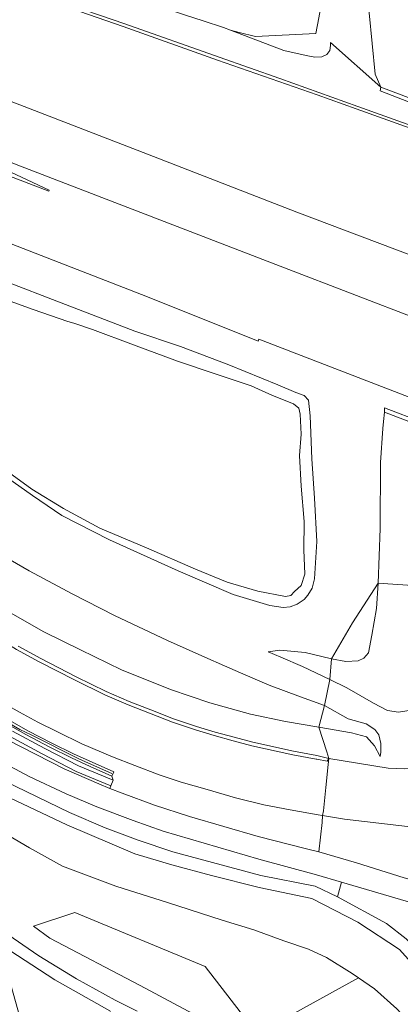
# Model space of a CAD drawing. Header units: metres. Extents: x 92650 to 117222, y 425801 to 461092.
# Tile 12 of 146: x 114763 to 114826, y 426106 to 426268. Entities that reach past the tile are written whole.
import ezdxf

# ---------------------------------------------------------------- set-up
doc = ezdxf.new("R2010")
doc.units = ezdxf.units.M
for name, color, linetype, lineweight in [('B-WE-GR-BEPLANTING_CULTUUR_BOSPLANTSOEN-GV', 253, 'CONTINUOUS', 15), ('B-WE-GR-GRAS-GV', 253, 'CONTINUOUS', 15), ('B-WE-GR-GROENVOORZIENING-GV', 253, 'CONTINUOUS', 15), ('B-WE-GR-HAAG-GV', 253, 'CONTINUOUS', 15), ('B-WE-GW-TALUD_KRUIN-G', 253, 'CONTINUOUS', 15), ('B-WE-IE-TERREINAFSCHEIDING_KUNSTMATIG_MUUR-GV', 253, 'CONTINUOUS', 15), ('B-WE-KW-KUNSTWERK-GV', 253, 'CONTINUOUS', 15), ('B-WE-KW-KUNSTWERK_GELUIDSWERING_SCHERM-G', 253, 'CONTINUOUS', 15), ('B-WE-KW-KUNSTWERK_LANDHOOFD-GV', 253, 'CONTINUOUS', 15), ('B-WE-OG-TERREIN_BEGROEID-GV', 253, 'CONTINUOUS', 15), ('B-WE-OG-TERREIN_OEVER-GV', 253, 'CONTINUOUS', 15), ('B-WE-OG-WATER-GV', 253, 'CONTINUOUS', 15), ('B-WE-VH-GESLOTENVERHARDING-GV', 253, 'CONTINUOUS', 15), ('B-WE-VH-GESLOTENVERHARDING_ASFALT-GV', 253, 'CONTINUOUS', 15)]:
    doc.layers.add(name, color=color, linetype=linetype, lineweight=lineweight)

msp = doc.modelspace()

# ---------------------------------------------------------------- linework, layer by layer
at = {"layer": 'B-WE-GR-BEPLANTING_CULTUUR_BOSPLANTSOEN-GV', "transparency": 33554687, "flags": 128}
msp.add_lwpolyline([(114793.882, 426112.434), (114772.425, 426121.313), (114765.633, 426119.072), (114768.303, 426117.098), (114783.173, 426109.279), (114791.907, 426104.629), (114796.679, 426101.023), (114798.21, 426098.486), (114802.607, 426098.249), (114802.189, 426101.178), (114802.47, 426101.333)], close=True, dxfattribs=at)
at = {"layer": 'B-WE-GR-GRAS-GV', "transparency": 33554687, "flags": 128}
for points in [[(114836.449, 426198.792), (114832.148, 426200.445), (114823.447, 426203.789), (114823.266, 426202.263), (114823.134, 426201.088), (114822.796, 426195.494), (114822.729, 426184.584), (114822.381, 426175.593), (114834.515, 426174.775), (114834.75, 426176.075)], [(114761.082, 426171.158), (114767.304, 426167.599), (114773.334, 426164.585), (114780.113, 426161.289), (114788.197, 426158.095), (114794.686, 426155.871), (114801.342, 426154.03), (114807.139, 426152.805), (114812.621, 426151.857), (114813.538, 426155.428), (114809.578, 426156.876), (114804.435, 426158.758), (114799.691, 426160.835), (114797.086, 426161.965), (114793.819, 426163.383), (114787.7, 426166.171), (114778.977, 426170.258), (114771.982, 426173.836), (114764.927, 426177.619), (114758.951, 426181.06)], [(114817.07, 426162.7), (114814.678, 426163.135), (114814.443, 426159.707), (114817.23, 426158.341), (114821.634, 426155.81), (114823.945, 426154.635), (114825.733, 426154.31), (114827.422, 426154.588), (114828.74, 426155.467), (114829.593, 426156.795), (114830.902, 426160.485), (114832.245, 426164.794), (114833.671, 426170.922), (114834.515, 426174.775)], [(114817.07, 426162.7), (114819.107, 426162.811), (114820.039, 426163.214), (114820.826, 426164.111), (114821.368, 426167.017), (114822.117, 426171.421), (114822.381, 426175.593), (114818.178, 426169.082), (114814.678, 426163.135)], [(114814.678, 426163.135), (114810.355, 426164.188), (114806.175, 426164.56), (114804.278, 426164.274), (114806.354, 426163.411), (114809.955, 426161.858), (114814.443, 426159.707)], [(114812.621, 426151.857), (114817.992, 426150.949), (114820.469, 426150.265), (114821.771, 426148.766), (114822.72, 426147.045), (114822.848, 426147.751), (114822.856, 426149.154), (114822.502, 426150.571), (114821.826, 426151.501), (114820.406, 426152.423), (114817.455, 426153.219), (114813.538, 426155.428)]]:
    msp.add_lwpolyline(points, dxfattribs=at)
at = {"layer": 'B-WE-GR-GROENVOORZIENING-GV', "transparency": 33554687, "flags": 128}
for points in [[(114835.021, 426251.988), (114822.719, 426256.733), (114822.853, 426257.34), (114814.565, 426264.711), (114814.541, 426264.208), (114814.439, 426263.377), (114813.911, 426262.745), (114813.136, 426262.352), (114811.965, 426262.322), (114810.528, 426262.559), (114806.85, 426263.423), (114798.095, 426266.772), (114796.933, 426267.217), (114793.573, 426268.295), (114790.649, 426269.233), (114782.742, 426271.934), (114770.367, 426276.223), (114760.067, 426279.917), (114747.171, 426284.811), (114742.135, 426286.661)], [(114741.21, 426281.656), (114744.255, 426280.538), (114763.143, 426273.874), (114765.723, 426272.979), (114780.655, 426267.801), (114796.208, 426262.302), (114806.171, 426258.766), (114819.048, 426254.167), (114830.828, 426249.937)], [(114973.78, 426173.267), (114959.909, 426178.679), (114941.359, 426185.718), (114917.123, 426195.126), (114890.798, 426205.326), (114867.045, 426214.454), (114866.932, 426214.497), (114830.491, 426228.601), (114809.017, 426236.779), (114784.414, 426246.302), (114760.966, 426255.373), (114744.949, 426261.66), (114738.004, 426264.306), (114736.56, 426256.491), (114746.978, 426251.791), (114750.814, 426249.883), (114752.684, 426248.626), (114763.503, 426244.338), (114806.986, 426227.573), (114851.569, 426210.412), (114896.716, 426192.959), (114941.014, 426175.853), (114948.326, 426173.054)], [(114913.249, 426173.215), (114889.319, 426182.456), (114844.566, 426199.678), (114802.725, 426215.839), (114802.615, 426215.511), (114784.399, 426222.801), (114740.439, 426239.905), (114733.956, 426242.403)], [(114761.491, 426225.187), (114769.471, 426222.085), (114782.289, 426217.156), (114789.809, 426214.599), (114797.782, 426211.596), (114805.869, 426208.28), (114808.819, 426207.015), (114810.185, 426206.524), (114810.924, 426205.783), (114811.181, 426203.188), (114811.473, 426196.12), (114811.887, 426189.588), (114812.292, 426182.475), (114811.899, 426176.309), (114811.519, 426174.752), (114810.803, 426173.62), (114810.211, 426172.902), (114809.054, 426172.142), (114807.904, 426171.696), (114806.749, 426171.614), (114804.57, 426171.914), (114798.515, 426173.719), (114789.467, 426177.622), (114778.145, 426182.764), (114770.3, 426186.739), (114765.464, 426190.046), (114760.385, 426193.615)], [(114814.443, 426159.707), (114809.955, 426161.858), (114806.354, 426163.411), (114804.278, 426164.274), (114806.175, 426164.56), (114810.355, 426164.188), (114814.678, 426163.135), (114818.178, 426169.082), (114822.381, 426175.593), (114822.729, 426184.584), (114822.796, 426195.494), (114823.134, 426201.088), (114823.266, 426202.263), (114823.447, 426203.789), (114823.438, 426204.511), (114836.051, 426199.663)], [(114722.912, 426182.635), (114728.999, 426176.92), (114733.633, 426172.776), (114738.779, 426168.37), (114742.713, 426165.445), (114747.196, 426162.203), (114751.79, 426159.037), (114756.517, 426156.066), (114760.564, 426153.63), (114764.699, 426151.276), (114768.642, 426149.2), (114772.209, 426147.459), (114775.283, 426146.075), (114778.828, 426144.483), (114778.525, 426143.809), (114778.741, 426143.101)], [(114758.951, 426181.06), (114764.927, 426177.619), (114771.982, 426173.836), (114778.977, 426170.258), (114787.7, 426166.171), (114793.819, 426163.383), (114797.086, 426161.965), (114799.691, 426160.835), (114804.435, 426158.758), (114809.578, 426156.876), (114813.538, 426155.428)], [(114813.938, 426147.769), (114812.621, 426151.857), (114807.139, 426152.805), (114801.342, 426154.03), (114794.686, 426155.871), (114788.197, 426158.095), (114780.113, 426161.289), (114773.334, 426164.585), (114767.304, 426167.599), (114761.082, 426171.158)], [(114763.068, 426165.189), (114766.819, 426163.174), (114772.621, 426160.183), (114777.613, 426157.742), (114781.395, 426156.119), (114784.923, 426154.701), (114788.682, 426153.261), (114792.449, 426151.999), (114795.541, 426151.058), (114798.652, 426150.194), (114801.729, 426149.362), (114808.468, 426147.893), (114812.284, 426147.167), (114814.286, 426146.674)], [(114827.422, 426154.588), (114825.733, 426154.31), (114823.945, 426154.635), (114821.634, 426155.81), (114817.23, 426158.341), (114814.443, 426159.707), (114813.538, 426155.428), (114817.455, 426153.219), (114820.406, 426152.423), (114821.826, 426151.501), (114822.502, 426150.571), (114822.856, 426149.154), (114822.848, 426147.751), (114822.72, 426147.045), (114821.771, 426148.766), (114820.469, 426150.265), (114817.992, 426150.949), (114812.621, 426151.857)], [(114778.37, 426142.173), (114778.213, 426141.778), (114780.229, 426140.976), (114785.528, 426139.017), (114791.3, 426137.118), (114802.599, 426133.849), (114810.588, 426131.807), (114812.635, 426131.291), (114813.172, 426136.131), (114813.243, 426137.29), (114812.53, 426137.402), (114807.881, 426138.231), (114803.538, 426139.08), (114798.866, 426140.21), (114794.236, 426141.572), (114789.918, 426142.777), (114786.324, 426144.01), (114782.321, 426145.518), (114778.643, 426146.946), (114773.563, 426149.13), (114769.583, 426151.093), (114766.35, 426152.66), (114763.338, 426154.347)], [(114761.651, 426150.352), (114767.04, 426147.455), (114772.624, 426144.568), (114778.37, 426142.173), (114778.741, 426143.101), (114773.046, 426145.476), (114767.506, 426148.339), (114762.151, 426151.218)], [(114813.938, 426147.769), (114814.286, 426146.674), (114824.046, 426145.105), (114826.795, 426144.982)], [(114812.635, 426131.291), (114818.84, 426129.477), (114826.651, 426127.049), (114831.097, 426125.827), (114831.441, 426134.978), (114816.84, 426136.686), (114813.243, 426137.29)]]:
    msp.add_lwpolyline(points, dxfattribs=at)
at = {"layer": 'B-WE-GR-HAAG-GV', "transparency": 33554687, "flags": 128}
msp.add_lwpolyline([(114761.651, 426150.352), (114767.04, 426147.455), (114772.624, 426144.568), (114778.37, 426142.173), (114778.741, 426143.101), (114773.046, 426145.476), (114767.506, 426148.339), (114762.151, 426151.218)], dxfattribs=at)
at = {"layer": 'B-WE-GW-TALUD_KRUIN-G', "transparency": 33554687, "flags": 128}
for points in [[(114726.001, 426199.351), (114727.496, 426198.019), (114732.037, 426195.494), (114734.073, 426193.207), (114736.845, 426190.3), (114744.218, 426183.861), (114749.457, 426179.438), (114755.288, 426174.93), (114761.082, 426171.158), (114767.304, 426167.599), (114773.334, 426164.585), (114780.113, 426161.289), (114788.197, 426158.095), (114794.686, 426155.871), (114801.342, 426154.03), (114807.139, 426152.805), (114812.621, 426151.857)], [(114814.443, 426159.707), (114817.23, 426158.341), (114821.634, 426155.81), (114823.945, 426154.635), (114825.733, 426154.31), (114827.422, 426154.588), (114828.74, 426155.467), (114829.593, 426156.795), (114830.902, 426160.485), (114832.245, 426164.794), (114833.671, 426170.922), (114834.515, 426174.775)], [(114804.278, 426164.274), (114806.354, 426163.411), (114809.955, 426161.858), (114814.443, 426159.707)], [(114812.621, 426151.857), (114817.992, 426150.949), (114820.469, 426150.265), (114821.771, 426148.766), (114822.72, 426147.045)]]:
    msp.add_lwpolyline(points, dxfattribs=at)
at = {"layer": 'B-WE-IE-TERREINAFSCHEIDING_KUNSTMATIG_MUUR-GV', "transparency": 33554687, "flags": 128}
msp.add_lwpolyline([(114760.19, 426152.992), (114764.344, 426150.628), (114768.308, 426148.54), (114771.895, 426146.79), (114774.979, 426145.4), (114778.525, 426143.809), (114778.828, 426144.483), (114775.283, 426146.075), (114772.209, 426147.459), (114768.642, 426149.2), (114764.699, 426151.276), (114760.564, 426153.63)], dxfattribs=at)
at = {"layer": 'B-WE-KW-KUNSTWERK-GV', "transparency": 33554687, "flags": 128}
msp.add_lwpolyline([(114832.251, 426253.762), (114822.853, 426257.34), (114822.719, 426256.733), (114835.021, 426251.988)], dxfattribs=at)
at = {"layer": 'B-WE-KW-KUNSTWERK_GELUIDSWERING_SCHERM-G', "transparency": 33554687, "flags": 128}
msp.add_lwpolyline([(114722.803, 426182.044), (114724.958, 426180.058), (114729.853, 426175.479), (114734.473, 426171.386), (114738.185, 426168.308), (114742.079, 426165.294), (114746.803, 426161.91), (114752.237, 426158.155), (114757.839, 426154.66), (114763.356, 426151.496), (114765.215, 426150.576), (114773.194, 426146.6), (114778.539, 426144.243)], dxfattribs=at)
at = {"layer": 'B-WE-KW-KUNSTWERK_LANDHOOFD-GV', "transparency": 33554687, "flags": 128}
msp.add_lwpolyline([(114862.628, 426188.728), (114864.797, 426187.895), (114867.59, 426186.821), (114872.95, 426184.761), (114875.306, 426183.855), (114876.448, 426183.416), (114876.719, 426183.911), (114876.773, 426184.009), (114866.787, 426187.847), (114839.439, 426198.36), (114838.703, 426198.643), (114836.784, 426199.381), (114836.051, 426199.663), (114823.438, 426204.511), (114823.447, 426203.789), (114832.148, 426200.445), (114836.449, 426198.792), (114838.753, 426197.906), (114842.738, 426196.374), (114843.393, 426196.122), (114851.609, 426192.964), (114852.691, 426192.548), (114861.207, 426189.276)], close=True, dxfattribs=at)
at = {"layer": 'B-WE-OG-TERREIN_BEGROEID-GV', "transparency": 33554687, "flags": 128}
for points in [[(114820.027, 426333.377), (114818.148, 426329.662), (114816.909, 426326.019), (114816.386, 426322.734), (114816.042, 426319.621), (114816.111, 426314.41), (114816.361, 426307.994), (114817.442, 426300.672), (114819.244, 426284.959), (114820.934, 426269.607), (114821.911, 426259.502), (114822.853, 426257.34), (114832.251, 426253.762), (114834.419, 426253.036), (114834.261, 426255.872), (114833.907, 426258.587), (114833.494, 426263.899), (114833.169, 426271.674), (114832.679, 426278.539), (114832.139, 426283.595), (114830.257, 426289.734), (114828.551, 426294.861)], [(114806.864, 426331.393), (114810.289, 426317.546), (114810.394, 426298.348), (114811.157, 426288.54), (114813.733, 426274.841), (114812.596, 426268.783), (114812.109, 426266.192), (114802.207, 426265.717), (114799.509, 426266.394), (114798.095, 426266.772), (114806.85, 426263.423), (114810.528, 426262.559), (114811.965, 426262.322), (114813.136, 426262.352), (114813.911, 426262.745), (114814.439, 426263.377), (114814.541, 426264.208), (114814.565, 426264.711), (114822.853, 426257.34)], [(114762.151, 426151.218), (114767.506, 426148.339), (114773.046, 426145.476), (114778.741, 426143.101), (114778.525, 426143.809), (114774.979, 426145.4), (114771.895, 426146.79), (114768.308, 426148.54), (114764.344, 426150.628), (114760.19, 426152.992)], [(114761.334, 426149.777), (114770.669, 426144.996), (114776.404, 426142.497), (114778.213, 426141.778), (114778.37, 426142.173), (114772.624, 426144.568), (114767.04, 426147.455), (114761.651, 426150.352)], [(114755.488, 426145.721), (114754.368, 426143.864), (114756.434, 426142.664), (114771.132, 426135.742), (114782.323, 426130.982), (114788.383, 426129.152), (114794.964, 426127.409), (114802.796, 426125.439), (114811.447, 426123.638), (114819.021, 426119.696), (114825.9, 426115.213), (114831.233, 426109.261), (114836.102, 426101.532), (114838.072, 426093.688), (114837.373, 426069.84), (114837.93, 426057.529), (114839.393, 426069.851), (114840.13, 426089.208), (114839.939, 426093.878), (114839.04, 426098.784), (114837.462, 426102.927), (114835.155, 426107.063), (114832.648, 426110.679)], [(114816.362, 426126.309), (114812.23, 426127.524), (114802.744, 426130.109), (114787, 426134.696), (114782.032, 426136.473), (114776.062, 426138.748), (114770.985, 426140.861), (114764.93, 426143.734), (114760.301, 426146.178)], [(114815.699, 426123.891), (114812.027, 426125.633), (114803.057, 426127.431), (114788.544, 426131.308), (114782.852, 426133.242), (114777.444, 426135.269), (114771.568, 426137.794), (114757.198, 426144.728)], [(114818.107, 426111.272), (114813.907, 426113.909), (114810.915, 426115.275), (114806.844, 426116.62), (114801.912, 426118.464), (114796.69, 426120.045), (114787.706, 426122.965), (114779.186, 426125.631), (114770.369, 426128.934), (114764.948, 426131.959), (114759.6, 426135.116)], [(114791.907, 426104.629), (114783.173, 426109.279), (114768.303, 426117.098), (114765.633, 426119.072), (114772.425, 426121.313), (114793.882, 426112.434), (114802.47, 426101.333)], [(114760.485, 426118.266), (114766.48, 426114.151), (114772.682, 426110.353), (114779.073, 426106.885), (114782.677, 426105.062)], [(114818.107, 426111.272), (114819.165, 426110.536), (114821.792, 426108.707), (114825.463, 426105.426), (114827.592, 426103.14), (114829.173, 426100.709), (114830.763, 426097.186), (114831.515, 426092.287), (114831.725, 426084.692), (114831.516, 426076.29), (114831.601, 426067.291), (114831.149, 426050.661), (114826.49, 426042.854), (114823.672, 426036.57), (114824.185, 426035.16), (114824.292, 426035.318), (114826.227, 426037.714), (114831.218, 426042.317), (114833.591, 426044.626), (114836.484, 426046.659), (114837.154, 426047.872), (114837.503, 426050.92), (114837.778, 426056.248), (114837.93, 426057.529)], [(114803.709, 426102.016), (114819.165, 426110.536)]]:
    msp.add_lwpolyline(points, dxfattribs=at)
msp.add_lwpolyline([(114831.145, 426121.964), (114816.362, 426126.309), (114815.699, 426123.891), (114823.763, 426119.471), (114826.992, 426116.966), (114829.699, 426114.207), (114832.648, 426110.679), (114833.907, 426110.842), (114833.652, 426112.254), (114831.839, 426119.818)], close=True, dxfattribs=at)
at = {"layer": 'B-WE-OG-TERREIN_OEVER-GV', "transparency": 33554687, "flags": 128}
for points in [[(114653.356, 426320.866), (114666.833, 426315.875), (114680.193, 426310.785), (114691.634, 426306.387), (114698.605, 426303.861), (114706.437, 426301.046), (114724.438, 426293.48), (114742.135, 426286.661), (114747.171, 426284.811), (114760.067, 426279.917), (114770.367, 426276.223), (114782.742, 426271.934), (114790.649, 426269.233), (114793.573, 426268.295), (114796.933, 426267.217), (114798.095, 426266.772), (114799.509, 426266.394), (114802.207, 426265.717), (114812.109, 426266.192), (114812.596, 426268.783)], [(114760.385, 426193.615), (114765.464, 426190.046), (114770.3, 426186.739), (114778.145, 426182.764), (114789.467, 426177.622), (114798.515, 426173.719), (114804.57, 426171.914), (114806.749, 426171.614), (114807.904, 426171.696), (114809.054, 426172.142), (114810.211, 426172.902), (114810.803, 426173.62), (114811.519, 426174.752), (114811.899, 426176.309), (114812.292, 426182.475), (114811.887, 426189.588), (114811.473, 426196.12), (114811.181, 426203.188), (114810.924, 426205.783), (114810.185, 426206.524), (114808.819, 426207.015), (114805.869, 426208.28), (114797.782, 426211.596), (114789.809, 426214.599), (114782.289, 426217.156), (114769.471, 426222.085), (114761.491, 426225.187)], [(114757.923, 426223.465), (114765.583, 426220.737), (114771.266, 426218.757), (114772.241, 426218.434), (114775.341, 426217.409), (114782.065, 426214.875), (114789.34, 426212.168), (114795.705, 426210.064), (114801.468, 426208.118), (114804.994, 426206.554), (114808.433, 426205.176), (114809.298, 426204.461), (114809.55, 426203.444), (114809.706, 426200.163), (114809.43, 426196.645), (114809.729, 426191.615), (114810.196, 426185.777), (114810.17, 426181.098), (114810.311, 426177.067), (114809.683, 426175.215), (114808.6, 426174.199), (114808.021, 426173.551), (114807.147, 426173.419), (114802.551, 426174.304), (114797.527, 426175.776), (114792.309, 426177.914), (114784.257, 426181.417), (114776.519, 426184.645), (114770.559, 426187.914), (114765.333, 426191.073), (114758.814, 426195.802)]]:
    msp.add_lwpolyline(points, dxfattribs=at)
at = {"layer": 'B-WE-OG-WATER-GV', "transparency": 33554687, "flags": 128}
msp.add_lwpolyline([(114758.814, 426195.802), (114765.333, 426191.073), (114770.559, 426187.914), (114776.519, 426184.645), (114784.257, 426181.417), (114792.309, 426177.914), (114797.527, 426175.776), (114802.551, 426174.304), (114807.147, 426173.419), (114808.021, 426173.551), (114808.6, 426174.199), (114809.683, 426175.215), (114810.311, 426177.067), (114810.17, 426181.098), (114810.196, 426185.777), (114809.729, 426191.615), (114809.43, 426196.645), (114809.706, 426200.163), (114809.55, 426203.444), (114809.298, 426204.461), (114808.433, 426205.176), (114804.994, 426206.554), (114801.468, 426208.118), (114795.705, 426210.064), (114789.34, 426212.168), (114782.065, 426214.875), (114775.341, 426217.409), (114772.241, 426218.434), (114771.266, 426218.757), (114765.583, 426220.737), (114757.923, 426223.465)], dxfattribs=at)
at = {"layer": 'B-WE-VH-GESLOTENVERHARDING-GV', "transparency": 33554687, "flags": 128}
for points in [[(114830.828, 426249.937), (114819.048, 426254.167), (114806.171, 426258.766), (114796.208, 426262.302), (114780.655, 426267.801), (114765.723, 426272.979), (114765.626, 426272.806), (114771.807, 426270.302), (114780.37, 426267.333), (114795.923, 426261.834), (114812.339, 426256.076), (114818.777, 426253.777), (114830.561, 426249.566)], [(114738.004, 426264.306), (114744.949, 426261.66), (114760.966, 426255.373), (114784.414, 426246.302), (114809.017, 426236.779), (114830.491, 426228.601), (114866.932, 426214.497), (114867.045, 426214.454), (114890.798, 426205.326), (114917.123, 426195.126), (114941.359, 426185.718), (114959.909, 426178.679), (114973.78, 426173.267)], [(114782.677, 426105.062), (114779.073, 426106.885), (114772.682, 426110.353), (114766.48, 426114.151), (114760.485, 426118.266), (114758.494, 426119.91), (114756.743, 426121.808), (114755.264, 426123.925), (114745.577, 426137.568), (114742.327, 426141.532), (114738.881, 426145.335), (114726.623, 426156.529), (114711.175, 426170.12), (114695.126, 426183.696), (114680.964, 426195.026), (114672.756, 426201.258), (114671.877, 426201.925), (114668.012, 426204.859), (114653.83, 426215.454)], [(114766.571, 426162.647), (114762.801, 426164.672), (114758.318, 426167.386), (114754.052, 426170.201), (114750.702, 426172.549), (114748.123, 426174.417), (114744.878, 426176.907), (114740.776, 426180.291), (114734.658, 426185.562), (114725.083, 426194.381), (114724.962, 426193.729), (114724.202, 426189.613), (114724.1, 426189.063), (114723.427, 426185.42), (114730.438, 426178.657), (114737.57, 426172.262)], [(114737.329, 426172.146), (114737.747, 426171.795), (114742.78, 426168.141), (114750.945, 426162.259), (114755.376, 426159.254), (114760.269, 426156.045), (114763.338, 426154.347), (114766.35, 426152.66), (114769.583, 426151.093), (114773.563, 426149.13), (114778.643, 426146.946), (114782.321, 426145.518), (114786.324, 426144.01), (114789.918, 426142.777), (114794.236, 426141.572), (114798.866, 426140.21), (114803.538, 426139.08), (114807.881, 426138.231), (114812.53, 426137.402), (114813.243, 426137.29)], [(114766.571, 426162.647), (114772.382, 426159.651), (114777.394, 426157.2), (114781.195, 426155.569), (114784.734, 426154.146), (114788.509, 426152.7), (114792.296, 426151.432), (114795.402, 426150.487), (114798.522, 426149.619), (114801.601, 426148.787), (114808.349, 426147.317), (114812.159, 426146.591), (114812.316, 426146.564), (114813.965, 426146.256), (114814.286, 426146.674), (114812.284, 426147.167), (114808.468, 426147.893), (114801.729, 426149.362), (114798.652, 426150.194), (114795.541, 426151.058), (114792.449, 426151.999), (114788.682, 426153.261), (114784.923, 426154.701), (114781.395, 426156.119), (114777.613, 426157.742), (114772.621, 426160.183), (114766.819, 426163.174), (114763.068, 426165.189)]]:
    msp.add_lwpolyline(points, dxfattribs=at)
for points in [[(114768.181, 426240.381), (114768.117, 426240.225), (114735.836, 426252.574), (114733.956, 426242.403), (114740.439, 426239.905), (114784.399, 426222.801), (114802.615, 426215.511), (114802.725, 426215.839), (114844.566, 426199.678), (114889.319, 426182.456), (114913.249, 426173.215), (114948.326, 426173.054), (114941.014, 426175.853), (114896.716, 426192.959), (114851.569, 426210.412), (114806.986, 426227.573), (114763.503, 426244.338), (114752.684, 426248.626), (114750.814, 426249.883), (114746.978, 426251.791), (114736.56, 426256.491), (114736.346, 426255.336)], [(114831.441, 426134.978), (114831.442, 426135.013), (114831.628, 426145.166), (114831.628, 426145.235), (114826.795, 426144.982), (114824.046, 426145.105), (114814.286, 426146.674), (114814.236, 426146.205), (114814.182, 426145.706), (114813.774, 426141.901), (114813.36, 426138.043), (114813.243, 426137.29), (114816.84, 426136.686)], [(114764.483, 426098.02), (114763.287, 426104.265), (114761.606, 426110.398), (114759.45, 426116.38), (114760.461, 426115.86), (114769.151, 426110.19), (114778.184, 426105.083), (114778.301, 426104.901), (114778.25, 426104.726), (114777.95, 426104.523), (114774.423, 426103.561), (114771.056, 426102.138), (114767.91, 426100.277), (114765.039, 426098.014), (114764.809, 426097.805), (114764.573, 426097.837)]]:
    msp.add_lwpolyline(points, close=True, dxfattribs=at)
at = {"layer": 'B-WE-VH-GESLOTENVERHARDING_ASFALT-GV', "transparency": 33554687, "flags": 128}
for points in [[(114826.651, 426127.049), (114818.84, 426129.477), (114812.635, 426131.291), (114810.588, 426131.807), (114802.599, 426133.849), (114791.3, 426137.118), (114785.528, 426139.017), (114780.229, 426140.976), (114778.213, 426141.778), (114776.404, 426142.497), (114770.669, 426144.996), (114761.334, 426149.777), (114751.112, 426156.083), (114746.283, 426159.336), (114741.449, 426162.882), (114736.699, 426166.551), (114732.136, 426170.502), (114725.64, 426176.306), (114689.506, 426209.186), (114682.014, 426215.649), (114675.804, 426220.718), (114667.989, 426226.919), (114659.687, 426233.167), (114650.706, 426239.731)], [(114657.497, 426230.273), (114665.742, 426224.069), (114673.499, 426217.913), (114679.651, 426212.891), (114680.702, 426211.984), (114681.535, 426211.266), (114687.069, 426206.493), (114709.962, 426185.652), (114725.508, 426171.342), (114731.442, 426166.063), (114735.91, 426162.338), (114740.491, 426158.835), (114749.583, 426152.642), (114760.301, 426146.178), (114764.93, 426143.734), (114770.985, 426140.861), (114776.062, 426138.748), (114782.032, 426136.473), (114787, 426134.696), (114802.744, 426130.109), (114812.23, 426127.524), (114816.362, 426126.309), (114831.145, 426121.964)]]:
    msp.add_lwpolyline(points, dxfattribs=at)

doc.saveas('drawing.dxf')
